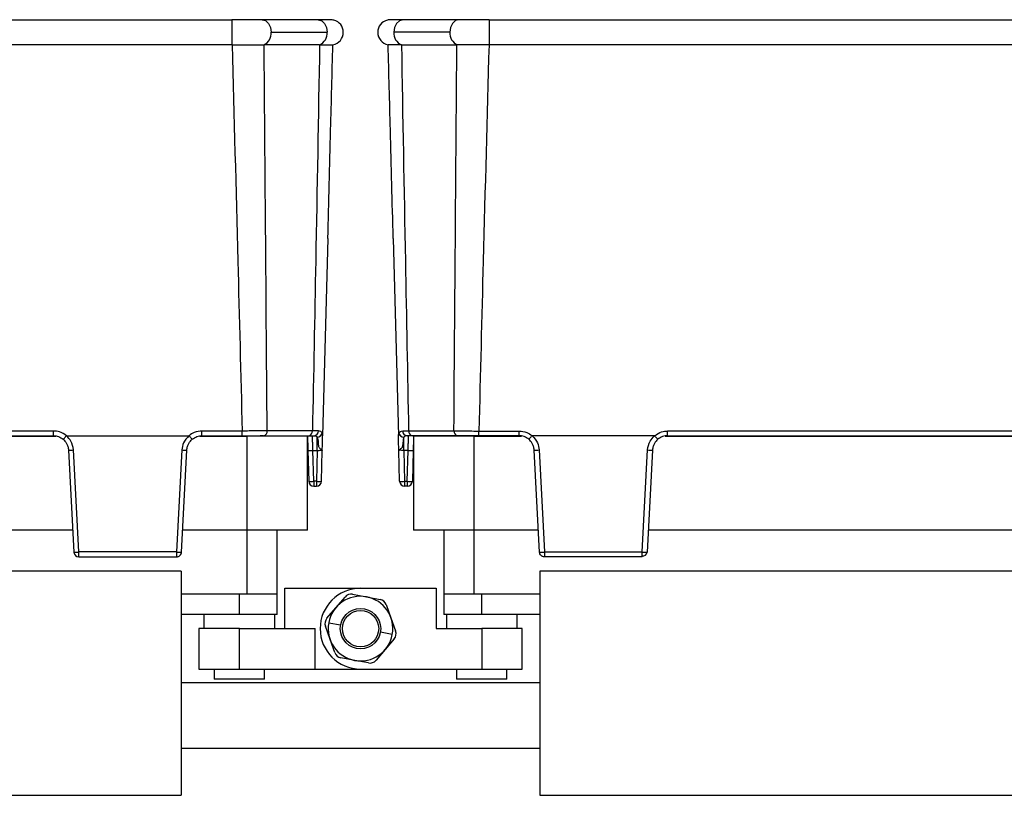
# Model space of a CAD drawing. Header units: millimetres. Extents: x -724 to 2929, y 427 to 799.
# Tile 9 of 50: x -183 to -85, y 603 to 680. Entities that reach past the tile are written whole.
import ezdxf

# ---------------------------------------------------------------- set-up
doc = ezdxf.new("R2010")
doc.units = ezdxf.units.MM

# ---------------------------------------------------------------- blocks, each defined once
blk = doc.blocks.new('Drawing View2')
at = {"color": 7, "linetype": 'Continuous', "lineweight": 25}
for p, q in [((207.943, 72.135), (309.957, 72.135)), ((309.957, 72.135), (309.957, 69.648)), ((318.502, 72.135), (312.961, 72.135)), ((332.439, 72.135), (326.898, 72.135)), ((335.443, 72.135), (335.443, 69.648)), ((335.443, 72.135), (437.457, 72.135)), ((313.845, 70.885), (319.386, 70.885)), ((331.555, 70.885), (326.014, 70.885)), ((309.957, 69.648), (207.943, 69.648)), ((313.115, 69.654), (313.157, 69.654)), ((318.647, 69.654), (313.157, 69.654)), ((326.753, 69.654), (332.243, 69.654)), ((332.285, 69.654), (332.243, 69.654)), ((437.457, 69.648), (335.443, 69.648)), ((319.462, 50.482), (318.951, 30.95)), ((325.938, 50.482), (326.449, 30.95)), ((292.288, 31.414), (225.612, 31.414)), ((292.288, 30.95), (292.288, 31.414)), ((310.977, 31.414), (307.002, 31.414)), ((307.002, 30.95), (307.002, 31.414)), ((310.977, 30.95), (310.977, 31.414)), ((317.938, 31.427), (313.453, 31.427)), ((318.526, 31.426), (317.938, 31.427)), ((326.874, 31.426), (327.462, 31.427)), ((327.462, 31.427), (331.947, 31.427)), ((334.423, 31.414), (338.398, 31.414)), ((334.423, 30.95), (334.423, 31.414)), ((338.398, 30.95), (338.398, 31.414)), ((419.788, 31.414), (353.112, 31.414)), ((353.112, 30.95), (353.112, 31.414)), ((225.382, 30.91), (292.518, 30.91)), ((225.612, 30.95), (292.288, 30.95)), ((293.581, 30.95), (305.709, 30.95)), ((306.772, 30.91), (311.45, 30.91)), ((307.002, 30.95), (310.977, 30.95)), ((311.45, 30.91), (311.45, 21.61)), ((317.45, 30.91), (311.45, 30.91)), ((313.106, 30.95), (312.746, 30.95)), ((313.106, 30.95), (317.592, 30.95)), ((317.45, 21.61), (317.45, 30.91)), ((317.939, 30.901), (317.937, 30.95)), ((318.412, 29.489), (318.412, 30.794)), ((318.939, 30.497), (318.946, 30.788)), ((318.946, 30.788), (318.951, 30.95)), ((326.454, 30.788), (326.449, 30.95)), ((326.461, 30.497), (326.454, 30.788)), ((326.988, 29.489), (326.988, 30.794)), ((327.461, 30.901), (327.463, 30.95)), ((332.294, 30.95), (327.808, 30.95)), ((327.95, 30.91), (327.95, 21.61)), ((333.95, 30.91), (327.95, 30.91)), ((332.294, 30.95), (332.654, 30.95)), ((333.95, 21.61), (333.95, 30.91)), ((333.95, 30.91), (338.628, 30.91)), ((338.398, 30.95), (334.423, 30.95)), ((351.819, 30.95), (339.691, 30.95)), ((352.882, 30.91), (420.018, 30.91)), ((353.112, 30.95), (419.788, 30.95)), ((293.786, 29.529), (294.315, 19.424)), ((294.804, 19.437), (294.275, 29.541)), ((305.015, 29.541), (304.486, 19.437)), ((304.975, 19.424), (305.504, 29.529)), ((317.488, 29.489), (317.568, 26.437)), ((317.988, 29.489), (318.412, 29.489)), ((318.068, 26.437), (317.988, 29.489)), ((318.412, 29.489), (318.333, 26.437)), ((318.832, 26.437), (318.912, 29.489)), ((326.568, 26.437), (326.488, 29.489)), ((327.412, 29.489), (326.988, 29.489)), ((326.988, 29.489), (327.067, 26.437)), ((327.332, 26.437), (327.412, 29.489)), ((327.912, 29.489), (327.832, 26.437)), ((340.425, 19.424), (339.896, 29.529)), ((340.385, 29.541), (340.914, 19.437)), ((350.596, 19.437), (351.125, 29.541)), ((351.614, 29.529), (351.085, 19.424)), ((318.333, 26.437), (318.068, 26.437)), ((318.068, 26.437), (318.068, 25.95)), ((318.333, 26.437), (318.333, 25.95)), ((327.067, 26.437), (327.332, 26.437)), ((327.067, 26.437), (327.067, 25.95)), ((327.332, 26.437), (327.332, 25.95)), ((318.068, 25.95), (318.333, 25.95)), ((327.332, 25.95), (327.067, 25.95)), ((294.201, 21.61), (223.699, 21.61)), ((311.45, 21.61), (305.089, 21.61)), ((317.45, 21.61), (311.45, 21.61)), ((311.45, 21.61), (311.45, 15.25)), ((314.45, 15.25), (314.45, 21.61)), ((333.95, 21.61), (327.95, 21.61)), ((330.95, 21.61), (330.95, 15.25)), ((340.311, 21.61), (333.95, 21.61)), ((333.95, 15.25), (333.95, 21.61)), ((421.701, 21.61), (351.199, 21.61)), ((304.486, 19.437), (294.804, 19.437)), ((294.805, 18.95), (304.476, 18.95)), ((340.914, 19.437), (350.596, 19.437)), ((350.595, 18.95), (340.924, 18.95)), ((304.95, 17.55), (212.95, 17.55)), ((304.95, 17.55), (304.95, -4.65)), ((340.45, 17.55), (340.45, -4.65)), ((432.45, 17.55), (340.45, 17.55)), ((315.2, 11.85), (315.2, 15.85)), ((315.2, 15.85), (322.7, 15.85)), ((322.7, 15.85), (330.2, 15.85)), ((330.2, 15.85), (330.2, 11.85)), ((311.45, 15.25), (304.95, 15.25)), ((310.7, 13.25), (310.7, 15.25)), ((314.45, 15.25), (311.45, 15.25)), ((314.45, 13.25), (314.45, 15.25)), ((320.264, 13.925), (321.163, 14.98)), ((321.916, 15.248), (323.279, 14.997)), ((323.279, 14.997), (324.642, 14.746)), ((330.95, 15.25), (330.95, 13.25)), ((333.95, 15.25), (330.95, 15.25)), ((340.45, 15.25), (333.95, 15.25)), ((334.7, 13.25), (334.7, 15.25)), ((319.366, 12.87), (320.264, 13.925)), ((325.251, 14.228), (325.715, 12.922)), ((310.7, 13.25), (304.95, 13.25)), ((307.2, 13.25), (307.2, 11.85)), ((314.45, 13.25), (310.7, 13.25)), ((314.2, 11.85), (314.2, 13.25)), ((325.715, 12.922), (326.179, 11.616)), ((334.7, 13.25), (330.95, 13.25)), ((331.2, 13.25), (331.2, 11.85)), ((340.45, 13.25), (334.7, 13.25)), ((338.2, 11.85), (338.2, 13.25)), ((306.7, 11.85), (306.7, 7.85)), ((310.7, 11.85), (306.7, 11.85)), ((310.7, 7.85), (310.7, 11.85)), ((310.7, 11.85), (318.2, 11.85)), ((318.2, 7.85), (318.2, 11.85)), ((319.685, 10.778), (319.221, 12.084)), ((319.553, 12.429), (320.733, 12.212)), ((330.2, 11.85), (334.7, 11.85)), ((334.7, 11.85), (334.7, 7.85)), ((338.7, 11.85), (334.7, 11.85)), ((338.7, 7.85), (338.7, 11.85)), ((320.149, 9.472), (319.685, 10.778)), ((325.847, 11.271), (324.667, 11.488)), ((326.034, 10.83), (325.136, 9.775)), ((325.136, 9.775), (324.237, 8.72)), ((322.121, 8.703), (320.758, 8.954)), ((306.7, 7.85), (310.7, 7.85)), ((308.2, 7.85), (308.2, 6.85)), ((310.7, 7.85), (318.2, 7.85)), ((313.2, 6.85), (313.2, 7.85)), ((318.2, 7.85), (322.7, 7.85)), ((323.484, 8.452), (322.121, 8.703)), ((322.7, 7.85), (334.7, 7.85)), ((332.2, 7.85), (332.2, 6.85)), ((334.7, 7.85), (338.7, 7.85)), ((337.2, 6.85), (337.2, 7.85)), ((313.2, 6.85), (308.2, 6.85)), ((337.2, 6.85), (332.2, 6.85)), ((340.45, 6.5), (304.95, 6.5)), ((304.95, 0), (340.45, 0)), ((212.95, -4.65), (304.95, -4.65)), ((340.45, -4.65), (432.45, -4.65))]:
    blk.add_line(p, q, dxfattribs=at)
at = {"color": 7, "linetype": 'Continuous', "lineweight": 25, "flags": 128}
for points in [[(312.96, 72.135), (312.961, 72.135), (313.299, 72.039), (313.586, 71.768), (313.778, 71.363), (313.845, 70.885)], [(318.502, 72.135), (318.525, 72.134), (318.856, 72.03), (319.135, 71.757), (319.321, 71.355), (319.386, 70.885)], [(326.898, 72.135), (326.875, 72.134), (326.544, 72.03), (326.265, 71.757), (326.079, 71.355), (326.014, 70.885)], [(332.44, 72.135), (332.439, 72.135), (332.101, 72.039), (331.814, 71.768), (331.622, 71.363), (331.555, 70.885)]]:
    blk.add_lwpolyline(points, dxfattribs=at)
at = {"color": 7, "linetype": 'Continuous', "lineweight": 25}
for radius in [2, 1.8]:
    blk.add_circle((322.7, 11.85), radius, dxfattribs=at)
for centre, radius, start, end in [((319.746, 70.885), 1.25, 0, 75.11409), ((325.654, 70.885), 1.25, 103.41112, 180), ((312.645, 70.764), 1.206, 292.94778, 5.72283), ((318.185, 70.764), 1.206, 292.96676, 5.7192), ((319.746, 70.885), 1.25, 280.0562, 0), ((325.654, 70.885), 1.25, 180, 259.9438), ((327.215, 70.764), 1.206, 174.2808, 247.03324), ((332.755, 70.764), 1.206, 174.27717, 247.05222), ((313.023, 31.375), 0.433, 281.12694, 6.92386), ((317.508, 31.375), 0.433, 281.12694, 6.92386), ((318.066, 31.409), 0.46, 273.92823, 2.09803), ((318.389, 31.305), 0.512, 272.67909, 350.3267), ((327.011, 31.305), 0.512, 189.6733, 267.32091), ((327.334, 31.409), 0.46, 177.90197, 266.07177), ((327.892, 31.375), 0.433, 173.07614, 258.87306), ((332.377, 31.375), 0.433, 173.07614, 258.87306), ((293.908, 34.216), 4.689, 268.50834, 274.49269), ((305.382, 34.216), 4.689, 265.50731, 271.49166), ((317.738, 34.267), 4.784, 267.00545, 272.99455), ((327.662, 34.267), 4.784, 267.00545, 272.99455), ((340.018, 34.216), 4.689, 268.50834, 274.49269), ((351.492, 34.216), 4.689, 265.50731, 271.49166), ((317.818, 31.214), 4.784, 267.00545, 272.99455), ((318.068, 26.45), 0.5, 181.5, 270), ((318.582, 31.214), 4.784, 267.00545, 272.99455), ((318.333, 26.45), 0.5, 270, 358.5), ((326.818, 31.214), 4.784, 267.00545, 272.99455), ((327.067, 26.45), 0.5, 181.5, 270), ((327.582, 31.214), 4.784, 267.00545, 272.99455), ((327.332, 26.45), 0.5, 270, 358.5), ((294.437, 24.111), 4.689, 268.50834, 274.49269), ((294.805, 19.44), 0.49, 183, 270), ((304.853, 24.111), 4.689, 265.50731, 271.49166), ((304.73, 21.769), 2.358, 264.04331, 275.95669), ((340.547, 24.111), 4.689, 268.50834, 274.49269), ((340.67, 21.769), 2.358, 264.04331, 275.95669), ((350.646, 19.491), 0.445, 263.49228, 350.40614), ((350.963, 24.111), 4.689, 265.50731, 271.49166), ((322.7, 11.85), 4, 90, 270), ((322.7, 11.85), 3.2, 349.57153, 169.28073), ((321.772, 14.461), 0.8, 79.57153, 139.57153), ((324.497, 13.96), 0.8, 19.57153, 79.57153), ((319.974, 12.352), 0.8, 139.57153, 199.57153), ((322.7, 11.85), 3.2, 169.57153, 349.28073), ((322.7, 11.85), 3.2, 169.28073, 169.57153), ((322.7, 11.85), 3.2, 349.28073, 349.57153), ((325.426, 11.348), 0.8, 319.57153, 19.57153), ((320.903, 9.74), 0.8, 199.57153, 259.57153), ((323.628, 9.239), 0.8, 259.57153, 319.57153)]:
    blk.add_arc(centre, radius, start, end, dxfattribs=at)
for points, knots in [([(312.962, 72.135), (312.754, 72.135), (312.339, 72.135), (311.594, 72.135), (310.793, 72.135), (310.236, 72.135), (309.957, 72.135)], [0, 0, 0, 0, 0.249446, 0.499643, 0.748648, 1, 1, 1, 1]), ([(320.067, 72.093), (320.024, 72.099), (319.938, 72.112), (319.595, 72.125), (319.124, 72.133), (318.705, 72.134), (318.496, 72.135)], [0, 0, 0, 0, 0.2564413, 0.5090264, 0.7557506, 1, 1, 1, 1]), ([(326.905, 72.135), (326.699, 72.134), (326.284, 72.134), (325.821, 72.127), (325.486, 72.116), (325.405, 72.106), (325.364, 72.1)], [0, 0, 0, 0, 0.244853, 0.491764, 0.744142, 1, 1, 1, 1]), ([(335.443, 72.135), (335.164, 72.135), (334.607, 72.135), (333.806, 72.135), (333.061, 72.135), (332.646, 72.135), (332.438, 72.135)], [0, 0, 0, 0, 0.251352, 0.5003567, 0.7505536, 1, 1, 1, 1]), ([(309.976, 69.648), (309.973, 69.648), (309.966, 69.648), (309.959, 69.648), (309.957, 69.648)], [0, 0, 0, 0, 0.559994, 1, 1, 1, 1]), ([(309.976, 69.648), (310.445, 69.649), (311.232, 69.65), (312.303, 69.652), (312.831, 69.653), (313.115, 69.654)], [0, 0, 0, 0, 0.404901, 0.678921, 1, 1, 1, 1]), ([(309.976, 69.648), (310.172, 62.512), (310.52, 49.767), (310.837, 37.022), (310.977, 31.414)], [0, 0, 0, 0, 0.560004, 1, 1, 1, 1]), ([(313.453, 31.427), (313.399, 38.563), (313.304, 51.305), (313.202, 64.047), (313.157, 69.654)], [0, 0, 0, 0, 0.5600014, 1, 1, 1, 1]), ([(318.647, 69.654), (318.521, 62.518), (318.296, 49.776), (318.047, 37.034), (317.938, 31.427)], [0, 0, 0, 0, 0.560004, 1, 1, 1, 1]), ([(318.647, 69.654), (318.649, 69.654), (318.652, 69.654), (318.655, 69.654), (318.656, 69.654)], [0, 0, 0, 0, 0.56, 1, 1, 1, 1]), ([(318.656, 69.654), (318.875, 69.654), (319.271, 69.653), (319.808, 69.653), (319.901, 69.654), (319.964, 69.654)], [0, 0, 0, 0, 0.2860724, 0.5160768, 1, 1, 1, 1]), ([(319.462, 50.482), (319.556, 54.061), (319.723, 60.452), (319.89, 66.842), (319.964, 69.654)], [0, 0, 0, 0, 0.560019, 1, 1, 1, 1]), ([(326.744, 69.654), (326.37, 69.653), (325.622, 69.653), (325.498, 69.653), (325.436, 69.654)], [0, 0, 0, 0, 0.500454, 1, 1, 1, 1]), ([(325.938, 50.482), (325.844, 54.061), (325.677, 60.452), (325.51, 66.842), (325.436, 69.654)], [0, 0, 0, 0, 0.560019, 1, 1, 1, 1]), ([(326.753, 69.654), (326.751, 69.654), (326.748, 69.654), (326.745, 69.654), (326.744, 69.654)], [0, 0, 0, 0, 0.56, 1, 1, 1, 1]), ([(326.753, 69.654), (326.879, 62.518), (327.104, 49.776), (327.353, 37.034), (327.462, 31.427)], [0, 0, 0, 0, 0.560004, 1, 1, 1, 1]), ([(331.947, 31.427), (332.001, 38.563), (332.096, 51.305), (332.198, 64.047), (332.243, 69.654)], [0, 0, 0, 0, 0.5600014, 1, 1, 1, 1]), ([(335.424, 69.648), (334.896, 69.648), (334.063, 69.649), (333.012, 69.651), (332.532, 69.653), (332.285, 69.654)], [0, 0, 0, 0, 0.455145, 0.719094, 1, 1, 1, 1]), ([(335.424, 69.648), (335.228, 62.512), (334.88, 49.767), (334.563, 37.022), (334.423, 31.414)], [0, 0, 0, 0, 0.560004, 1, 1, 1, 1]), ([(335.424, 69.648), (335.427, 69.648), (335.434, 69.648), (335.441, 69.648), (335.443, 69.648)], [0, 0, 0, 0, 0.559994, 1, 1, 1, 1]), ([(293.57, 30.946), (293.351, 31.095), (292.962, 31.361), (292.494, 31.398), (292.288, 31.414)], [0, 0, 0, 0, 0.560071, 1, 1, 1, 1]), ([(307.002, 31.414), (306.739, 31.387), (306.27, 31.339), (305.888, 31.066), (305.72, 30.946)], [0, 0, 0, 0, 0.559922, 1, 1, 1, 1]), ([(313.453, 31.427), (313.281, 31.426), (312.938, 31.423), (312.324, 31.419), (311.665, 31.416), (311.207, 31.415), (310.977, 31.414)], [0, 0, 0, 0, 0.250771, 0.499923, 0.749565, 1, 1, 1, 1]), ([(318.893, 31.219), (318.855, 31.281), (318.778, 31.405), (318.61, 31.419), (318.526, 31.426)], [0, 0, 0, 0, 0.498303, 1, 1, 1, 1]), ([(318.946, 30.788), (318.947, 30.874), (318.948, 31.048), (318.912, 31.162), (318.893, 31.219)], [0, 0, 0, 0, 0.493609, 1, 1, 1, 1]), ([(326.454, 30.788), (326.453, 30.874), (326.452, 31.048), (326.488, 31.162), (326.507, 31.219)], [0, 0, 0, 0, 0.4936086, 1, 1, 1, 1]), ([(326.507, 31.219), (326.545, 31.281), (326.622, 31.405), (326.79, 31.419), (326.874, 31.426)], [0, 0, 0, 0, 0.498303, 1, 1, 1, 1]), ([(331.947, 31.427), (332.119, 31.426), (332.462, 31.423), (333.076, 31.419), (333.735, 31.416), (334.193, 31.415), (334.423, 31.414)], [0, 0, 0, 0, 0.250771, 0.499923, 0.749565, 1, 1, 1, 1]), ([(338.398, 31.414), (338.661, 31.387), (339.13, 31.339), (339.512, 31.066), (339.68, 30.946)], [0, 0, 0, 0, 0.559922, 1, 1, 1, 1]), ([(351.83, 30.946), (352.049, 31.095), (352.438, 31.361), (352.906, 31.398), (353.112, 31.414)], [0, 0, 0, 0, 0.560071, 1, 1, 1, 1]), ([(292.288, 30.95), (292.461, 30.935), (292.815, 30.903), (293.107, 30.699), (293.256, 30.595)], [0, 0, 0, 0, 0.489175, 1, 1, 1, 1]), ([(293.256, 30.595), (293.259, 30.596), (293.263, 30.598), (293.287, 30.623), (293.323, 30.662), (293.382, 30.728), (293.466, 30.824), (293.537, 30.908), (293.57, 30.946)], [0, 0, 0, 0, 0.1395414, 0.2812288, 0.4213499, 0.5563761, 0.7994855, 1, 1, 1, 1]), ([(293.256, 30.595), (293.379, 30.468), (293.578, 30.262), (293.741, 29.882), (293.77, 29.651), (293.786, 29.529)], [0, 0, 0, 0, 0.429917, 0.697669, 1, 1, 1, 1]), ([(293.581, 30.95), (293.578, 30.95), (293.575, 30.95), (293.572, 30.948), (293.57, 30.947), (293.57, 30.946)], [0, 0, 0, 0, 0.5592574, 0.7787404, 1, 1, 1, 1]), ([(294.275, 29.541), (294.222, 29.845), (294.128, 30.386), (293.748, 30.778), (293.581, 30.95)], [0, 0, 0, 0, 0.560027, 1, 1, 1, 1]), ([(305.709, 30.95), (305.501, 30.723), (305.129, 30.319), (305.05, 29.779), (305.015, 29.541)], [0, 0, 0, 0, 0.5599746, 1, 1, 1, 1]), ([(305.504, 29.529), (305.52, 29.651), (305.549, 29.882), (305.712, 30.262), (305.911, 30.468), (306.034, 30.595)], [0, 0, 0, 0, 0.302331, 0.570083, 1, 1, 1, 1]), ([(305.72, 30.946), (305.719, 30.947), (305.718, 30.949), (305.714, 30.95), (305.711, 30.95), (305.709, 30.95)], [0, 0, 0, 0, 0.279345, 0.5593131, 1, 1, 1, 1]), ([(306.034, 30.595), (306.031, 30.596), (306.027, 30.598), (306.003, 30.624), (305.967, 30.663), (305.908, 30.729), (305.824, 30.825), (305.752, 30.908), (305.72, 30.946)], [0, 0, 0, 0, 0.1398372, 0.2818093, 0.4221533, 0.5572961, 0.800225, 1, 1, 1, 1]), ([(306.034, 30.595), (306.183, 30.699), (306.475, 30.903), (306.829, 30.935), (307.002, 30.95)], [0, 0, 0, 0, 0.510825, 1, 1, 1, 1]), ([(310.977, 30.95), (311.424, 30.95), (312.222, 30.95), (312.836, 30.95), (313.106, 30.95)], [0, 0, 0, 0, 0.558912, 1, 1, 1, 1]), ([(317.45, 30.95), (317.451, 30.927), (317.454, 30.789), (317.467, 30.31), (317.48, 29.799), (317.488, 29.489)], [0, 0, 0, 0, 0.07313, 0.440036, 1, 1, 1, 1]), ([(317.592, 30.95), (317.699, 30.95), (317.89, 30.95), (318.034, 30.95), (318.097, 30.95)], [0, 0, 0, 0, 0.559707, 1, 1, 1, 1]), ([(317.988, 29.489), (317.984, 29.607), (317.976, 29.829), (317.964, 30.189), (317.95, 30.579), (317.944, 30.751), (317.941, 30.845)], [0, 0, 0, 0, 0.202483, 0.380438, 0.661683, 1, 1, 1, 1]), ([(318.097, 30.95), (318.169, 30.945), (318.311, 30.935), (318.379, 30.84), (318.412, 30.794)], [0, 0, 0, 0, 0.507374, 1, 1, 1, 1]), ([(318.412, 30.794), (318.439, 30.725), (318.492, 30.587), (318.49, 30.266), (318.516, 29.981), (318.587, 29.783), (318.634, 29.724), (318.659, 29.692)], [0, 0, 0, 0, 0.277538, 0.5530145, 0.8338986, 0.9102413, 1, 1, 1, 1]), ([(318.912, 29.489), (318.919, 29.762), (318.929, 30.13), (318.937, 30.422), (318.939, 30.497)], [0, 0, 0, 0, 0.741632, 1, 1, 1, 1]), ([(326.488, 29.489), (326.481, 29.762), (326.471, 30.13), (326.463, 30.422), (326.461, 30.497)], [0, 0, 0, 0, 0.741632, 1, 1, 1, 1]), ([(326.988, 30.794), (326.961, 30.725), (326.908, 30.587), (326.91, 30.266), (326.884, 29.981), (326.813, 29.783), (326.766, 29.724), (326.741, 29.692)], [0, 0, 0, 0, 0.277538, 0.553015, 0.833899, 0.910241, 1, 1, 1, 1]), ([(327.303, 30.95), (327.231, 30.945), (327.089, 30.935), (327.021, 30.84), (326.988, 30.794)], [0, 0, 0, 0, 0.5073736, 1, 1, 1, 1]), ([(327.808, 30.95), (327.701, 30.95), (327.51, 30.95), (327.366, 30.95), (327.303, 30.95)], [0, 0, 0, 0, 0.5597072, 1, 1, 1, 1]), ([(327.412, 29.489), (327.416, 29.607), (327.424, 29.828), (327.436, 30.191), (327.45, 30.565), (327.459, 30.848), (327.461, 30.887), (327.461, 30.901)], [0, 0, 0, 0, 0.173106, 0.325249, 0.565721, 0.854963, 1, 1, 1, 1]), ([(327.95, 30.95), (327.949, 30.927), (327.946, 30.789), (327.933, 30.31), (327.92, 29.799), (327.912, 29.489)], [0, 0, 0, 0, 0.07313, 0.440036, 1, 1, 1, 1]), ([(334.423, 30.95), (333.976, 30.95), (333.178, 30.95), (332.564, 30.95), (332.294, 30.95)], [0, 0, 0, 0, 0.558912, 1, 1, 1, 1]), ([(339.366, 30.595), (339.217, 30.699), (338.925, 30.903), (338.571, 30.935), (338.398, 30.95)], [0, 0, 0, 0, 0.510825, 1, 1, 1, 1]), ([(339.366, 30.595), (339.369, 30.596), (339.373, 30.598), (339.397, 30.623), (339.433, 30.662), (339.492, 30.728), (339.576, 30.824), (339.647, 30.908), (339.68, 30.946)], [0, 0, 0, 0, 0.139541, 0.281229, 0.42135, 0.556376, 0.799485, 1, 1, 1, 1]), ([(339.896, 29.529), (339.88, 29.651), (339.851, 29.882), (339.688, 30.262), (339.489, 30.468), (339.366, 30.595)], [0, 0, 0, 0, 0.302331, 0.570083, 1, 1, 1, 1]), ([(339.68, 30.946), (339.681, 30.947), (339.682, 30.949), (339.686, 30.95), (339.689, 30.95), (339.691, 30.95)], [0, 0, 0, 0, 0.279345, 0.559313, 1, 1, 1, 1]), ([(339.691, 30.95), (339.899, 30.723), (340.271, 30.319), (340.35, 29.779), (340.385, 29.541)], [0, 0, 0, 0, 0.559975, 1, 1, 1, 1]), ([(351.125, 29.541), (351.178, 29.845), (351.272, 30.386), (351.652, 30.778), (351.819, 30.95)], [0, 0, 0, 0, 0.560027, 1, 1, 1, 1]), ([(352.144, 30.595), (352.021, 30.468), (351.822, 30.262), (351.659, 29.882), (351.63, 29.651), (351.614, 29.529)], [0, 0, 0, 0, 0.429917, 0.697669, 1, 1, 1, 1]), ([(351.819, 30.95), (351.822, 30.95), (351.825, 30.95), (351.828, 30.948), (351.83, 30.947), (351.83, 30.946)], [0, 0, 0, 0, 0.559257, 0.77874, 1, 1, 1, 1]), ([(352.144, 30.595), (352.141, 30.596), (352.137, 30.598), (352.113, 30.624), (352.077, 30.663), (352.018, 30.729), (351.934, 30.825), (351.862, 30.908), (351.83, 30.946)], [0, 0, 0, 0, 0.139837, 0.281809, 0.422153, 0.557296, 0.800225, 1, 1, 1, 1]), ([(353.112, 30.95), (352.939, 30.935), (352.585, 30.903), (352.293, 30.699), (352.144, 30.595)], [0, 0, 0, 0, 0.489175, 1, 1, 1, 1]), ([(318.412, 29.489), (318.447, 29.492), (318.514, 29.497), (318.639, 29.503), (318.775, 29.507), (318.866, 29.503), (318.906, 29.497), (318.91, 29.492), (318.912, 29.489)], [0, 0, 0, 0, 0.130726, 0.257768, 0.5, 0.74226, 0.869295, 1, 1, 1, 1]), ([(318.659, 29.692), (318.704, 29.655), (318.785, 29.587), (318.89, 29.534), (318.904, 29.506), (318.912, 29.489)], [0, 0, 0, 0, 0.347408, 0.630941, 1, 1, 1, 1]), ([(326.741, 29.692), (326.696, 29.655), (326.615, 29.587), (326.51, 29.534), (326.496, 29.506), (326.488, 29.489)], [0, 0, 0, 0, 0.347408, 0.630941, 1, 1, 1, 1]), ([(326.988, 29.489), (326.953, 29.492), (326.886, 29.497), (326.761, 29.503), (326.625, 29.507), (326.534, 29.503), (326.494, 29.497), (326.49, 29.492), (326.488, 29.489)], [0, 0, 0, 0, 0.130705, 0.25774, 0.5, 0.742232, 0.869274, 1, 1, 1, 1]), ([(294.315, 19.424), (294.315, 19.423), (294.315, 19.42), (294.316, 19.417), (294.316, 19.415), (294.316, 19.414), (294.316, 19.414)], [0, 0, 0, 0, 0.270759, 0.562561, 0.789542, 1, 1, 1, 1]), ([(304.486, 19.424), (304.485, 19.374), (304.485, 19.266), (304.483, 19.141), (304.481, 19.053), (304.48, 18.997), (304.478, 18.958), (304.476, 18.953), (304.476, 18.95)], [0, 0, 0, 0, 0.19781, 0.429961, 0.559488, 0.697674, 0.844514, 1, 1, 1, 1]), ([(304.476, 18.95), (304.515, 18.953), (304.588, 18.958), (304.708, 19.001), (304.835, 19.088), (304.945, 19.237), (304.965, 19.363), (304.975, 19.424)], [0, 0, 0, 0, 0.15539, 0.290783, 0.500796, 0.757678, 1, 1, 1, 1]), ([(304.486, 19.437), (304.486, 19.434), (304.486, 19.43), (304.486, 19.426), (304.486, 19.424)], [0, 0, 0, 0, 0.56, 1, 1, 1, 1]), ([(304.975, 19.424), (304.975, 19.424), (304.975, 19.424), (304.975, 19.424), (304.975, 19.424)], [0, 0, 0, 0, 0.56, 1, 1, 1, 1]), ([(340.425, 19.424), (340.425, 19.424), (340.425, 19.424), (340.425, 19.424), (340.425, 19.424)], [0, 0, 0, 0, 0.56, 1, 1, 1, 1]), ([(340.924, 18.95), (340.885, 18.953), (340.812, 18.958), (340.692, 19.001), (340.565, 19.088), (340.455, 19.237), (340.435, 19.363), (340.425, 19.424)], [0, 0, 0, 0, 0.1553647, 0.2907494, 0.5007962, 0.757657, 1, 1, 1, 1]), ([(340.914, 19.437), (340.914, 19.434), (340.914, 19.43), (340.914, 19.426), (340.914, 19.424)], [0, 0, 0, 0, 0.56, 1, 1, 1, 1]), ([(340.914, 19.424), (340.915, 19.374), (340.915, 19.266), (340.917, 19.141), (340.919, 19.053), (340.92, 18.997), (340.922, 18.958), (340.924, 18.953), (340.924, 18.95)], [0, 0, 0, 0, 0.19781, 0.429961, 0.559488, 0.697674, 0.844514, 1, 1, 1, 1]), ([(351.085, 19.424), (351.085, 19.423), (351.085, 19.42), (351.084, 19.417), (351.084, 19.415), (351.084, 19.414), (351.084, 19.414)], [0, 0, 0, 0, 0.270759, 0.562561, 0.789542, 1, 1, 1, 1])]:
    blk.add_open_spline(points, degree=3, knots=knots, dxfattribs=at)
for points in [[(294.805, 18.95), (294.805, 18.957), (294.805, 18.972), (294.805, 19.084), (294.805, 19.244), (294.805, 19.373), (294.804, 19.437)], [(350.595, 18.95), (350.595, 18.957), (350.595, 18.972), (350.595, 19.084), (350.595, 19.244), (350.595, 19.373), (350.596, 19.437)]]:
    blk.add_open_spline(points, degree=3, dxfattribs=at)

msp = doc.modelspace()

# ---------------------------------------------------------------- block references
at = {"color": 7, "linetype": 'Continuous', "lineweight": 25}
msp.add_blockref('Drawing View2', (-471.927, 607.933), dxfattribs=at)

doc.saveas('drawing.dxf')
